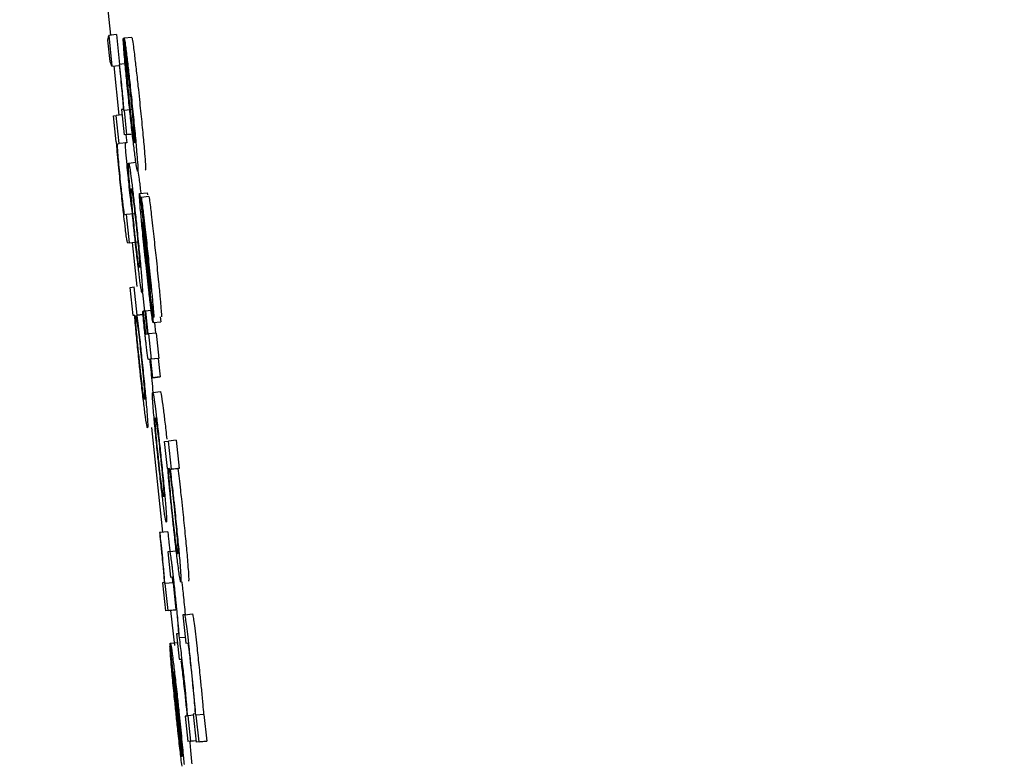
# Model space of a CAD drawing. Header units: inches. Extents: x 170 to 312, y 215 to 248.
# Tile 71 of 256: x 185.5895 to 185.6145, y 223.9407 to 223.9595. Entities that reach past the tile are written whole.
import ezdxf

# ---------------------------------------------------------------- set-up
doc = ezdxf.new("R2010")
doc.units = ezdxf.units.IN
doc.header["$LTSCALE"] = 0.25
doc.header["$MEASUREMENT"] = 0
doc.layers.add('ANNOTATIONS', color=1, linetype='Continuous')
doc.layers.add('MOTOR LH', color=7, linetype='Continuous')
doc.styles.add('ARIAL', font='arial.ttf', dxfattribs={"height": 0.09375})
doc.dimstyles.new('STANDARD$0', dxfattribs={"dimtxt": 0.09375, "dimasz": 0.09375, "dimexe": 0.03125, "dimexo": 0.046875, "dimgap": 0.09, "dimtad": 0, "dimtih": 1, "dimtoh": 1, "dimdec": 4, "dimzin": 0, "dimdsep": 46, "dimtxsty": 'ARIAL', "dimcen": 0.09, "dimadec": 0, "dimazin": 0, "dimtfac": 1, "dimtdec": 4, "dimtofl": 0, "dimtmove": 0, "dimatfit": 1, "dimfxl": 1, "dimtolj": 1, "dimtzin": 0, "dimarcsym": 0})

# ---------------------------------------------------------------- blocks, each defined once
blk = doc.blocks.new('*D90')
at = {"layer": 'ANNOTATIONS', "color": 0, "lineweight": -2, "transparency": 16777216}
for p, q in [((185.289705, 224.436735), (187.135668, 224.436735)), ((187.104418, 224.342985), (187.104418, 222.643354)), ((187.104418, 220.508863), (187.104418, 222.208494)), ((186.373893, 220.415113), (187.135668, 220.415113))]:
    blk.add_line(p, q, dxfattribs=at)
at = {"layer": 'ANNOTATIONS', "color": 0, "transparency": 16777216}
for points in [[(187.088793, 224.342985), (187.120043, 224.342985), (187.104418, 224.436735)], [(187.088793, 220.508863), (187.120043, 220.508863), (187.104418, 220.415113)]]:
    blk.add_solid(points, dxfattribs=at)
at = {"layer": 'defpoints', "color": 0, "transparency": 16777216}
for p in [(185.24283, 224.436735), (186.327018, 220.415113), (187.104418, 220.415113)]:
    blk.add_point(p, dxfattribs=at)
at = {"layer": 'ANNOTATIONS', "color": 0, "transparency": 16777216, "insert": (187.104418, 222.425924), "char_height": 0.09375, "attachment_point": 5, "style": 'ARIAL'}
blk.add_mtext('\\A1;OPENING\\PHEIGHT', dxfattribs=at)
blk = doc.blocks.new('*D91')
at = {"layer": 'ANNOTATIONS', "color": 0, "lineweight": -2, "transparency": 16777216}
for p, q in [((185.289705, 225.272719), (187.790657, 225.272719)), ((187.759407, 225.178969), (187.759407, 223.061346)), ((187.759407, 220.508863), (187.759407, 222.626486)), ((187.294237, 220.415113), (187.790657, 220.415113))]:
    blk.add_line(p, q, dxfattribs=at)
at = {"layer": 'ANNOTATIONS', "color": 0, "transparency": 16777216}
for points in [[(187.743782, 225.178969), (187.775032, 225.178969), (187.759407, 225.272719)], [(187.743782, 220.508863), (187.775032, 220.508863), (187.759407, 220.415113)]]:
    blk.add_solid(points, dxfattribs=at)
at = {"layer": 'defpoints', "color": 0, "transparency": 16777216}
for p in [(185.24283, 225.272719), (187.247362, 220.415113), (187.759407, 220.415113)]:
    blk.add_point(p, dxfattribs=at)
at = {"layer": 'ANNOTATIONS', "color": 0, "transparency": 16777216, "insert": (187.759407, 222.843916), "char_height": 0.09375, "attachment_point": 5, "style": 'ARIAL'}
blk.add_mtext('\\A1;TOTAL\\PHEIGHT', dxfattribs=at)

msp = doc.modelspace()

# ---------------------------------------------------------------- linework, layer by layer
at = {"layer": 'MOTOR LH'}
for p, q in [((185.591438, 223.962429), (185.591788, 223.959085)), ((185.591722, 223.958957), (185.591744, 223.95908)), ((185.591778, 223.958417), (185.591722, 223.958957)), ((185.59194, 223.959101), (185.591744, 223.95908)), ((185.591744, 223.95908), (185.591826, 223.958303)), ((185.59194, 223.959101), (185.592019, 223.958347)), ((185.592134, 223.959009), (185.592113, 223.959007)), ((185.592113, 223.959007), (185.592188, 223.958292)), ((185.59233, 223.95903), (185.592134, 223.959009)), ((185.592209, 223.958295), (185.592134, 223.959009)), ((185.591826, 223.958303), (185.591778, 223.958417)), ((185.591826, 223.958303), (185.59201, 223.958322)), ((185.591869, 223.958307), (185.592, 223.95706)), ((185.59202, 223.958347), (185.592007, 223.958345)), ((185.592202, 223.958366), (185.59202, 223.958347)), ((185.591861, 223.957043), (185.591931, 223.957052)), ((185.59193, 223.956381), (185.591861, 223.957043)), ((185.592082, 223.957068), (185.591931, 223.957052)), ((185.592006, 223.956338), (185.591931, 223.957052)), ((185.592105, 223.957203), (185.592068, 223.957199)), ((185.592068, 223.957199), (185.592136, 223.956556)), ((185.592141, 223.957181), (185.59213, 223.957179)), ((185.592337, 223.957202), (185.592141, 223.957181)), ((185.592206, 223.956565), (185.592141, 223.957181)), ((185.592331, 223.956576), (185.592136, 223.956556)), ((185.592206, 223.956565), (185.592136, 223.956556)), ((185.592181, 223.95656), (185.592202, 223.956359)), ((185.592206, 223.956565), (185.592402, 223.956585)), ((185.591941, 223.956383), (185.59193, 223.956381)), ((185.59197, 223.956333), (185.592006, 223.956338)), ((185.592202, 223.956359), (185.592006, 223.956338)), ((185.592202, 223.956359), (185.592166, 223.956354)), ((185.592247, 223.955844), (185.592443, 223.955864)), ((185.592486, 223.955641), (185.592515, 223.955432)), ((185.592523, 223.955069), (185.592719, 223.95509)), ((185.592563, 223.954972), (185.592565, 223.954972)), ((185.592638, 223.954257), (185.592563, 223.954972)), ((185.592761, 223.954993), (185.592565, 223.954972)), ((185.592196, 223.954537), (185.592151, 223.954531)), ((185.592392, 223.954557), (185.592196, 223.954537)), ((185.592271, 223.953822), (185.592196, 223.954537)), ((185.592271, 223.953822), (185.592225, 223.953816)), ((185.592271, 223.953822), (185.592467, 223.953843)), ((185.592338, 223.953828), (185.592455, 223.952709)), ((185.592755, 223.952968), (185.59267, 223.953745)), ((185.592675, 223.953821), (185.592733, 223.953293)), ((185.592291, 223.95269), (185.592389, 223.952702)), ((185.592366, 223.951975), (185.592291, 223.95269)), ((185.592464, 223.951988), (185.592389, 223.952702)), ((185.592602, 223.952552), (185.592651, 223.952086)), ((185.592794, 223.952512), (185.592869, 223.951798)), ((185.592807, 223.952654), (185.59281, 223.952639)), ((185.592402, 223.95198), (185.592366, 223.951975)), ((185.592455, 223.951986), (185.592613, 223.952003)), ((185.592455, 223.951986), (185.592464, 223.951988)), ((185.592613, 223.952003), (185.592464, 223.951988)), ((185.592605, 223.952081), (185.592616, 223.952083)), ((185.592666, 223.952088), (185.592616, 223.952083)), ((185.592666, 223.952089), (185.592677, 223.95209)), ((185.592727, 223.95151), (185.592666, 223.952089)), ((185.592872, 223.952111), (185.592677, 223.95209)), ((185.592677, 223.95209), (185.592738, 223.951511)), ((185.592869, 223.951798), (185.593065, 223.951818)), ((185.592905, 223.951802), (185.592933, 223.951532)), ((185.593052, 223.951942), (185.593065, 223.951818)), ((185.592684, 223.951504), (185.592727, 223.95151)), ((185.592738, 223.951511), (185.592755, 223.951513)), ((185.592951, 223.951533), (185.592755, 223.951513)), ((185.592755, 223.951513), (185.592823, 223.95087)), ((185.592951, 223.951533), (185.593019, 223.95089)), ((185.592794, 223.950867), (185.592753, 223.950861)), ((185.592753, 223.950861), (185.592753, 223.950861)), ((185.592844, 223.950397), (185.592794, 223.950867)), ((185.593001, 223.950888), (185.592805, 223.950867)), ((185.592823, 223.95087), (185.592805, 223.950867)), ((185.592805, 223.950867), (185.592855, 223.950399)), ((185.593019, 223.95089), (185.592823, 223.95087)), ((185.593019, 223.95089), (185.593001, 223.950888)), ((185.593001, 223.950888), (185.59305, 223.950419)), ((185.593039, 223.950418), (185.592844, 223.950397)), ((185.592855, 223.950399), (185.592844, 223.950397)), ((185.592855, 223.950399), (185.59305, 223.950419)), ((185.59305, 223.950419), (185.593039, 223.950418)), ((185.592859, 223.950026), (185.593054, 223.950047)), ((185.592829, 223.949139), (185.593108, 223.946479)), ((185.593163, 223.948781), (185.59326, 223.948793)), ((185.593235, 223.9481), (185.593163, 223.948781)), ((185.593455, 223.948814), (185.59326, 223.948793)), ((185.593335, 223.948079), (185.59326, 223.948793)), ((185.593455, 223.948814), (185.59353, 223.948099)), ((185.593243, 223.948101), (185.593235, 223.9481)), ((185.593302, 223.948075), (185.593498, 223.948095)), ((185.593302, 223.948075), (185.593335, 223.948079)), ((185.59353, 223.948099), (185.593335, 223.948079)), ((185.59353, 223.948099), (185.593498, 223.948095)), ((185.593045, 223.946473), (185.593032, 223.946471)), ((185.593241, 223.946493), (185.593045, 223.946473)), ((185.593269, 223.946229), (185.593292, 223.946004)), ((185.593299, 223.945992), (185.593247, 223.945986)), ((185.593247, 223.945986), (185.593315, 223.945343)), ((185.593299, 223.945992), (185.593495, 223.946013)), ((185.593315, 223.945343), (185.593361, 223.945349)), ((185.593144, 223.945203), (185.593106, 223.945198)), ((185.593106, 223.945198), (185.593182, 223.944484)), ((185.59318, 223.945177), (185.593169, 223.945176)), ((185.593376, 223.945198), (185.59318, 223.945177)), ((185.593252, 223.944493), (185.59318, 223.945177)), ((185.593376, 223.945198), (185.593448, 223.944513)), ((185.593377, 223.944504), (185.593182, 223.944484)), ((185.593252, 223.944493), (185.593182, 223.944484)), ((185.593252, 223.944493), (185.593448, 223.944513)), ((185.593315, 223.944498), (185.593409, 223.943605)), ((185.593448, 223.944513), (185.593377, 223.944504)), ((185.593673, 223.944388), (185.593626, 223.944382)), ((185.593626, 223.944382), (185.593701, 223.943668)), ((185.593673, 223.944388), (185.593868, 223.944409)), ((185.593506, 223.943904), (185.593467, 223.943899)), ((185.593467, 223.943899), (185.593534, 223.943256)), ((185.593686, 223.943812), (185.59354, 223.943797)), ((185.593306, 223.943594), (185.593298, 223.943593)), ((185.593298, 223.943593), (185.593373, 223.942879)), ((185.593602, 223.940781), (185.593301, 223.943647)), ((185.593307, 223.943662), (185.59349, 223.943682)), ((185.593701, 223.943668), (185.593746, 223.943673)), ((185.593534, 223.943256), (185.593583, 223.943262)), ((185.593381, 223.94288), (185.593373, 223.942879)), ((185.59361, 223.940813), (185.593385, 223.942949)), ((185.593726, 223.941817), (185.593686, 223.941812)), ((185.593686, 223.941812), (185.593754, 223.941169)), ((185.593757, 223.941822), (185.593748, 223.94182)), ((185.593893, 223.941836), (185.593757, 223.941822)), ((185.593824, 223.941178), (185.593757, 223.941822)), ((185.593934, 223.941872), (185.59389, 223.941866)), ((185.59389, 223.941866), (185.593965, 223.941152)), ((185.593965, 223.941838), (185.593956, 223.941837)), ((185.59416, 223.941859), (185.593965, 223.941838)), ((185.594036, 223.941161), (185.593965, 223.941838)), ((185.59416, 223.941859), (185.594231, 223.941182)), ((185.59395, 223.94119), (185.593754, 223.941169)), ((185.593824, 223.941178), (185.593754, 223.941169)), ((185.593824, 223.941178), (185.593961, 223.941193)), ((185.593961, 223.941191), (185.59395, 223.94119)), ((185.594161, 223.941173), (185.593965, 223.941152)), ((185.594036, 223.941161), (185.593965, 223.941152)), ((185.594036, 223.941161), (185.594231, 223.941182)), ((185.594231, 223.941182), (185.594161, 223.941173))]:
    msp.add_line(p, q, dxfattribs=at)
for points, knots in [([(185.592149, 223.958472), (185.592142, 223.958558), (185.592123, 223.958779), (185.592113, 223.958939), (185.592113, 223.958989), (185.592113, 223.959007)], [0, 0, 0, 0, 0.297508, 0.760144, 1, 1, 1, 1]), ([(185.592134, 223.959009), (185.592137, 223.959001), (185.592145, 223.95898), (185.592167, 223.958826), (185.59219, 223.95865), (185.592198, 223.958583)], [0, 0, 0, 0, 0.310526, 0.73693, 1, 1, 1, 1]), ([(185.59233, 223.95903), (185.592333, 223.959021), (185.59234, 223.959001), (185.592363, 223.958847), (185.592385, 223.958671), (185.592394, 223.958603)], [0, 0, 0, 0, 0.310514, 0.736903, 1, 1, 1, 1]), ([(185.592258, 223.95737), (185.592238, 223.957564), (185.5922, 223.957922), (185.592166, 223.958284), (185.592152, 223.958439), (185.592149, 223.958472)], [0, 0, 0, 0, 0.484499, 0.889986, 1, 1, 1, 1]), ([(185.592198, 223.958583), (185.592212, 223.958464), (185.592241, 223.958228), (185.592286, 223.957813), (185.592315, 223.957548), (185.592326, 223.957435)], [0, 0, 0, 0, 0.3657506, 0.7303022, 1, 1, 1, 1]), ([(185.592394, 223.958603), (185.592408, 223.958485), (185.592436, 223.958249), (185.592482, 223.957834), (185.59251, 223.957568), (185.592522, 223.957455)], [0, 0, 0, 0, 0.365742, 0.730297, 1, 1, 1, 1]), ([(185.592007, 223.958345), (185.59201, 223.958322), (185.592015, 223.958277), (185.592022, 223.958203), (185.592028, 223.958152), (185.592031, 223.958124)], [0, 0, 0, 0, 0.310421, 0.620428, 1, 1, 1, 1]), ([(185.592046, 223.958109), (185.592043, 223.958136), (185.592037, 223.95819), (185.592029, 223.958269), (185.592023, 223.958321), (185.59202, 223.958347)], [0, 0, 0, 0, 0.336831, 0.668929, 1, 1, 1, 1]), ([(185.592188, 223.958292), (185.59219, 223.958252), (185.592194, 223.958178), (185.592204, 223.95804), (185.592213, 223.957938), (185.592215, 223.957918)], [0, 0, 0, 0, 0.485668, 0.899273, 1, 1, 1, 1]), ([(185.592257, 223.95796), (185.592252, 223.958004), (185.592236, 223.958134), (185.592221, 223.958228), (185.592213, 223.958276), (185.592209, 223.958295)], [0, 0, 0, 0, 0.239502, 0.701395, 1, 1, 1, 1]), ([(185.592031, 223.958124), (185.592042, 223.958021), (185.592063, 223.957813), (185.592088, 223.957547), (185.592098, 223.957432), (185.592102, 223.957379)], [0, 0, 0, 0, 0.349914, 0.703099, 1, 1, 1, 1]), ([(185.59213, 223.957179), (185.592121, 223.957302), (185.592108, 223.95747), (185.592075, 223.957831), (185.592056, 223.958015), (185.592046, 223.958109)], [0, 0, 0, 0, 0.564918, 0.7763, 1, 1, 1, 1]), ([(185.592319, 223.957396), (185.592306, 223.957527), (185.592284, 223.957731), (185.592264, 223.957899), (185.592257, 223.95796)], [0, 0, 0, 0, 0.637389, 1, 1, 1, 1]), ([(185.592215, 223.957918), (185.592222, 223.957844), (185.592235, 223.957696), (185.592257, 223.957487), (185.592269, 223.957371), (185.592271, 223.957345)], [0, 0, 0, 0, 0.437269, 0.874328, 1, 1, 1, 1]), ([(185.592102, 223.957379), (185.592105, 223.95734), (185.592113, 223.957211), (185.592109, 223.957207), (185.592105, 223.957203)], [0, 0, 0, 0, 0.302244, 1, 1, 1, 1]), ([(185.592402, 223.956094), (185.592387, 223.956211), (185.592359, 223.956445), (185.592307, 223.956907), (185.592274, 223.957221), (185.592258, 223.95737)], [0, 0, 0, 0, 0.34477, 0.69002, 1, 1, 1, 1]), ([(185.592271, 223.957345), (185.592283, 223.95724), (185.592303, 223.957046), (185.592332, 223.956794), (185.592348, 223.956666), (185.592355, 223.956611), (185.592356, 223.956605)], [0, 0, 0, 0, 0.358036, 0.66096, 0.96346, 1, 1, 1, 1]), ([(185.592392, 223.956629), (185.592387, 223.956695), (185.592377, 223.956816), (185.592352, 223.957077), (185.592332, 223.957275), (185.592321, 223.957381), (185.592319, 223.957396)], [0, 0, 0, 0, 0.353559, 0.652351, 0.950402, 1, 1, 1, 1]), ([(185.592326, 223.957435), (185.592346, 223.957242), (185.592387, 223.956854), (185.592429, 223.956408), (185.592446, 223.956207), (185.592452, 223.956135)], [0, 0, 0, 0, 0.390143, 0.783014, 1, 1, 1, 1]), ([(185.592522, 223.957455), (185.592542, 223.957262), (185.592582, 223.956875), (185.592625, 223.956429), (185.592642, 223.956227), (185.592648, 223.956155)], [0, 0, 0, 0, 0.390445, 0.783018, 1, 1, 1, 1]), ([(185.592356, 223.956605), (185.592368, 223.956521), (185.59239, 223.956366), (185.592398, 223.956358), (185.592401, 223.956354)], [0, 0, 0, 0, 0.540623, 1, 1, 1, 1]), ([(185.592401, 223.956354), (185.592403, 223.95636), (185.592407, 223.956371), (185.592405, 223.956456), (185.592397, 223.956571), (185.592392, 223.956629)], [0, 0, 0, 0, 0.379918, 0.683895, 1, 1, 1, 1]), ([(185.592059, 223.955138), (185.592039, 223.955336), (185.592004, 223.955669), (185.591966, 223.956074), (185.591949, 223.956276), (185.591943, 223.956361), (185.591941, 223.956383)], [0, 0, 0, 0, 0.385994, 0.648521, 0.910576, 1, 1, 1, 1]), ([(185.591965, 223.956287), (185.591965, 223.956302), (185.591965, 223.956332), (185.591969, 223.956333), (185.59197, 223.956333)], [0, 0, 0, 0, 0.4968929, 1, 1, 1, 1]), ([(185.591977, 223.9561), (185.591974, 223.956137), (185.591967, 223.956223), (185.591966, 223.956264), (185.591965, 223.956287)], [0, 0, 0, 0, 0.438281, 1, 1, 1, 1]), ([(185.592166, 223.956354), (185.592164, 223.956353), (185.592161, 223.956352), (185.592161, 223.956323), (185.59216, 223.956308)], [0, 0, 0, 0, 0.4981863, 1, 1, 1, 1]), ([(185.59216, 223.956308), (185.592161, 223.956291), (185.592162, 223.956252), (185.592169, 223.956168), (185.592173, 223.956121)], [0, 0, 0, 0, 0.438183, 1, 1, 1, 1]), ([(185.592054, 223.955288), (185.592043, 223.955393), (185.592022, 223.955604), (185.591994, 223.955892), (185.591983, 223.95603), (185.591977, 223.9561)], [0, 0, 0, 0, 0.326992, 0.655426, 1, 1, 1, 1]), ([(185.592173, 223.956121), (185.592181, 223.956022), (185.592195, 223.955857), (185.592225, 223.95555), (185.592243, 223.955379), (185.59225, 223.955309)], [0, 0, 0, 0, 0.464953, 0.780929, 1, 1, 1, 1]), ([(185.592476, 223.95564), (185.59247, 223.955653), (185.592457, 223.955677), (185.592419, 223.955966), (185.592402, 223.956094)], [0, 0, 0, 0, 0.5544819, 1, 1, 1, 1]), ([(185.592452, 223.956135), (185.59246, 223.956037), (185.59248, 223.95579), (185.592484, 223.955658), (185.592478, 223.955644), (185.592476, 223.95564)], [0, 0, 0, 0, 0.305745, 0.77065, 1, 1, 1, 1]), ([(185.592648, 223.956155), (185.592656, 223.956058), (185.592676, 223.955811), (185.59268, 223.955678), (185.592674, 223.955665), (185.592672, 223.95566)], [0, 0, 0, 0, 0.305743, 0.770695, 1, 1, 1, 1]), ([(185.592267, 223.955385), (185.592261, 223.955467), (185.592243, 223.955692), (185.592239, 223.955824), (185.592245, 223.955838), (185.592247, 223.955844)], [0, 0, 0, 0, 0.2641698, 0.7266877, 1, 1, 1, 1]), ([(185.592247, 223.955844), (185.592254, 223.955831), (185.592266, 223.955807), (185.592303, 223.955531), (185.592319, 223.955412)], [0, 0, 0, 0, 0.5647654, 1, 1, 1, 1]), ([(185.592117, 223.954723), (185.592111, 223.954776), (185.592098, 223.954882), (185.592076, 223.955084), (185.592061, 223.95522), (185.592054, 223.955288)], [0, 0, 0, 0, 0.336164, 0.670864, 1, 1, 1, 1]), ([(185.59225, 223.955309), (185.59226, 223.955211), (185.592278, 223.955043), (185.5923, 223.95485), (185.59231, 223.954771), (185.592313, 223.954744)], [0, 0, 0, 0, 0.473705, 0.815035, 1, 1, 1, 1]), ([(185.592382, 223.954194), (185.592364, 223.954366), (185.592329, 223.954709), (185.592289, 223.955122), (185.592273, 223.95531), (185.592267, 223.955385)], [0, 0, 0, 0, 0.374491, 0.751013, 1, 1, 1, 1]), ([(185.592319, 223.955412), (185.592333, 223.955305), (185.592359, 223.955092), (185.592409, 223.954654), (185.592441, 223.95435), (185.592457, 223.954204)], [0, 0, 0, 0, 0.341502, 0.684239, 1, 1, 1, 1]), ([(185.592515, 223.955432), (185.592528, 223.955333), (185.592541, 223.95523), (185.592558, 223.955079), (185.592559, 223.955073)], [0, 0, 0, 0, 0.958345, 1, 1, 1, 1]), ([(185.592167, 223.954167), (185.592155, 223.954273), (185.59213, 223.954484), (185.592091, 223.954834), (185.592068, 223.955052), (185.592059, 223.955138)], [0, 0, 0, 0, 0.378553, 0.75558, 1, 1, 1, 1]), ([(185.592324, 223.954916), (185.592319, 223.954984), (185.592305, 223.955169), (185.59231, 223.955197), (185.592314, 223.9552), (185.592315, 223.955201)], [0, 0, 0, 0, 0.333495, 0.921963, 1, 1, 1, 1]), ([(185.592315, 223.955201), (185.592318, 223.955195), (185.592325, 223.955183), (185.592343, 223.955074), (185.592359, 223.954954), (185.592362, 223.954938)], [0, 0, 0, 0, 0.408967, 0.922235, 1, 1, 1, 1]), ([(185.592552, 223.954635), (185.592543, 223.954736), (185.592526, 223.954939), (185.592519, 223.955057), (185.592522, 223.955066), (185.592523, 223.955069)], [0, 0, 0, 0, 0.407175, 0.816653, 1, 1, 1, 1]), ([(185.592523, 223.955069), (185.592524, 223.955067), (185.592527, 223.955063), (185.592532, 223.955034), (185.592535, 223.955017)], [0, 0, 0, 0, 0.43626, 1, 1, 1, 1]), ([(185.592535, 223.955017), (185.592541, 223.954977), (185.592552, 223.954907), (185.592571, 223.954748), (185.592579, 223.954679)], [0, 0, 0, 0, 0.5661576, 1, 1, 1, 1]), ([(185.592565, 223.954972), (185.592569, 223.954955), (185.592577, 223.954922), (185.5926, 223.954743), (185.592619, 223.95459), (185.592626, 223.954527)], [0, 0, 0, 0, 0.3681122, 0.7371114, 1, 1, 1, 1]), ([(185.592719, 223.95509), (185.59272, 223.955088), (185.592722, 223.955084), (185.592728, 223.955055), (185.592731, 223.955038)], [0, 0, 0, 0, 0.436258, 1, 1, 1, 1]), ([(185.592761, 223.954993), (185.592765, 223.954976), (185.592773, 223.954941), (185.592796, 223.954764), (185.592815, 223.954611), (185.592822, 223.954547)], [0, 0, 0, 0, 0.368277, 0.737076, 1, 1, 1, 1]), ([(185.592151, 223.954531), (185.592147, 223.954536), (185.592142, 223.954544), (185.592128, 223.95464), (185.59212, 223.954704), (185.592117, 223.954723)], [0, 0, 0, 0, 0.61149, 0.887101, 1, 1, 1, 1]), ([(185.592393, 223.954195), (185.592383, 223.954294), (185.592362, 223.95449), (185.592338, 223.954743), (185.592328, 223.954861), (185.592324, 223.954916)], [0, 0, 0, 0, 0.348314, 0.697698, 1, 1, 1, 1]), ([(185.592362, 223.954938), (185.592369, 223.954876), (185.592385, 223.954752), (185.592416, 223.954483), (185.592436, 223.954292), (185.592446, 223.954199)], [0, 0, 0, 0, 0.339056, 0.680161, 1, 1, 1, 1]), ([(185.592671, 223.953439), (185.592649, 223.953655), (185.592609, 223.954031), (185.59257, 223.954432), (185.592556, 223.954595), (185.592552, 223.954635)], [0, 0, 0, 0, 0.504625, 0.879666, 1, 1, 1, 1]), ([(185.592579, 223.954679), (185.592589, 223.95459), (185.59262, 223.95432), (185.592653, 223.954021), (185.592675, 223.953821)], [0, 0, 0, 0, 0.329992, 1, 1, 1, 1]), ([(185.592626, 223.954527), (185.592638, 223.954429), (185.592668, 223.954172), (185.592711, 223.953779), (185.59274, 223.953505), (185.592749, 223.953419)], [0, 0, 0, 0, 0.296681, 0.781278, 1, 1, 1, 1]), ([(185.592822, 223.954547), (185.592834, 223.95445), (185.592864, 223.954193), (185.592906, 223.953799), (185.592935, 223.953525), (185.592945, 223.95344)], [0, 0, 0, 0, 0.296681, 0.781668, 1, 1, 1, 1]), ([(185.592597, 223.954354), (185.592596, 223.954349), (185.592595, 223.954339), (185.592602, 223.954251), (185.592609, 223.954164), (185.592613, 223.954122)], [0, 0, 0, 0, 0.339255, 0.679474, 1, 1, 1, 1]), ([(185.592603, 223.954324), (185.592602, 223.954328), (185.5926, 223.954338), (185.592598, 223.954351), (185.592597, 223.954353), (185.592597, 223.954354)], [0, 0, 0, 0, 0.307012, 0.614251, 1, 1, 1, 1]), ([(185.592621, 223.954186), (185.592619, 223.954202), (185.592613, 223.954247), (185.592607, 223.954292), (185.592604, 223.954314), (185.592603, 223.954324)], [0, 0, 0, 0, 0.244782, 0.674056, 1, 1, 1, 1]), ([(185.592662, 223.954098), (185.592659, 223.954124), (185.592651, 223.954184), (185.592644, 223.954228), (185.59264, 223.954248), (185.592638, 223.954257)], [0, 0, 0, 0, 0.280076, 0.635764, 1, 1, 1, 1]), ([(185.592225, 223.953816), (185.592221, 223.953824), (185.592214, 223.953837), (185.592193, 223.953964), (185.592175, 223.954107), (185.592167, 223.954167)], [0, 0, 0, 0, 0.470137, 0.777261, 1, 1, 1, 1]), ([(185.592518, 223.953002), (185.592503, 223.953118), (185.592474, 223.953348), (185.592425, 223.953787), (185.592395, 223.954075), (185.592382, 223.954194)], [0, 0, 0, 0, 0.368024, 0.738039, 1, 1, 1, 1]), ([(185.592476, 223.953472), (185.592467, 223.953543), (185.592449, 223.953686), (185.592418, 223.953956), (185.5924, 223.95413), (185.592393, 223.954195)], [0, 0, 0, 0, 0.3817677, 0.7670455, 1, 1, 1, 1]), ([(185.592446, 223.954199), (185.59246, 223.954067), (185.592483, 223.953846), (185.592508, 223.95358), (185.592524, 223.953378), (185.592533, 223.953218), (185.592528, 223.953204), (185.592525, 223.953194)], [0, 0, 0, 0, 0.191753, 0.321588, 0.451256, 0.660124, 1, 1, 1, 1]), ([(185.592457, 223.954204), (185.592475, 223.954022), (185.592513, 223.953658), (185.592552, 223.953244), (185.592568, 223.953061), (185.592573, 223.952999)], [0, 0, 0, 0, 0.395802, 0.794661, 1, 1, 1, 1]), ([(185.592613, 223.954122), (185.592622, 223.954031), (185.592641, 223.953831), (185.592665, 223.953602), (185.592678, 223.953478)], [0, 0, 0, 0, 0.455666, 1, 1, 1, 1]), ([(185.59267, 223.953745), (185.592662, 223.953821), (185.592645, 223.953974), (185.592629, 223.954115), (185.592621, 223.954186)], [0, 0, 0, 0, 0.495744, 1, 1, 1, 1]), ([(185.592697, 223.953794), (185.592688, 223.953876), (185.592676, 223.953988), (185.592665, 223.954075), (185.592662, 223.954098)], [0, 0, 0, 0, 0.734248, 1, 1, 1, 1]), ([(185.592741, 223.953392), (185.592733, 223.953459), (185.592719, 223.953596), (185.592705, 223.953727), (185.592697, 223.953794)], [0, 0, 0, 0, 0.493961, 1, 1, 1, 1]), ([(185.592525, 223.953194), (185.592522, 223.953199), (185.592515, 223.953209), (185.592497, 223.953311), (185.592479, 223.95345), (185.592476, 223.953472)], [0, 0, 0, 0, 0.3749705, 0.897199, 1, 1, 1, 1]), ([(185.592678, 223.953478), (185.592688, 223.953388), (185.59271, 223.953177), (185.592736, 223.952943), (185.59275, 223.952822), (185.592752, 223.952801)], [0, 0, 0, 0, 0.384973, 0.891116, 1, 1, 1, 1]), ([(185.592806, 223.952219), (185.592791, 223.952347), (185.592755, 223.952657), (185.592707, 223.9531), (185.592677, 223.953378), (185.592671, 223.953439)], [0, 0, 0, 0, 0.355758, 0.858091, 1, 1, 1, 1]), ([(185.592733, 223.953293), (185.592743, 223.953201), (185.592761, 223.953035), (185.592782, 223.952848), (185.592791, 223.952769), (185.592793, 223.952752)], [0, 0, 0, 0, 0.49354, 0.893937, 1, 1, 1, 1]), ([(185.592795, 223.952844), (185.592788, 223.952922), (185.592772, 223.953091), (185.592752, 223.953286), (185.592741, 223.953392)], [0, 0, 0, 0, 0.458387, 1, 1, 1, 1]), ([(185.592749, 223.953419), (185.59277, 223.95321), (185.592808, 223.952848), (185.592843, 223.952487), (185.592856, 223.952346), (185.592858, 223.952324)], [0, 0, 0, 0, 0.534805, 0.926516, 1, 1, 1, 1]), ([(185.592945, 223.95344), (185.592966, 223.953231), (185.593004, 223.952869), (185.593039, 223.952508), (185.593052, 223.952367), (185.593054, 223.952344)], [0, 0, 0, 0, 0.534799, 0.926501, 1, 1, 1, 1]), ([(185.592593, 223.952551), (185.592589, 223.952558), (185.592579, 223.952574), (185.592552, 223.952734), (185.592524, 223.952952), (185.592518, 223.953002)], [0, 0, 0, 0, 0.332309, 0.844563, 1, 1, 1, 1]), ([(185.592573, 223.952999), (185.59258, 223.952917), (185.592597, 223.952698), (185.592601, 223.95257), (185.592595, 223.952556), (185.592593, 223.952551)], [0, 0, 0, 0, 0.271126, 0.727307, 1, 1, 1, 1]), ([(185.59283, 223.952301), (185.59282, 223.952388), (185.592796, 223.952598), (185.59277, 223.952831), (185.592755, 223.952968)], [0, 0, 0, 0, 0.4121942, 1, 1, 1, 1]), ([(185.592752, 223.952801), (185.592759, 223.95275), (185.592773, 223.952634), (185.592786, 223.952546), (185.592791, 223.952523), (185.592794, 223.952512)], [0, 0, 0, 0, 0.29389, 0.667532, 1, 1, 1, 1]), ([(185.592793, 223.952752), (185.592795, 223.952741), (185.592798, 223.952714), (185.592803, 223.952679), (185.592805, 223.952664), (185.592807, 223.952654)], [0, 0, 0, 0, 0.237072, 0.531249, 1, 1, 1, 1]), ([(185.59281, 223.952639), (185.592811, 223.952644), (185.592812, 223.952652), (185.592806, 223.952729), (185.592799, 223.952806), (185.592795, 223.952844)], [0, 0, 0, 0, 0.3318124, 0.6647168, 1, 1, 1, 1]), ([(185.592869, 223.951798), (185.592864, 223.951812), (185.592855, 223.951836), (185.592828, 223.952034), (185.592811, 223.952175), (185.592806, 223.952219)], [0, 0, 0, 0, 0.49936, 0.840955, 1, 1, 1, 1]), ([(185.592872, 223.951978), (185.592867, 223.952015), (185.592856, 223.952084), (185.592838, 223.952232), (185.59283, 223.952301)], [0, 0, 0, 0, 0.5314093, 1, 1, 1, 1]), ([(185.592858, 223.952324), (185.592866, 223.952236), (185.592881, 223.952061), (185.592888, 223.95194), (185.592885, 223.951929), (185.592884, 223.951924)], [0, 0, 0, 0, 0.369237, 0.739818, 1, 1, 1, 1]), ([(185.593054, 223.952344), (185.593061, 223.952257), (185.593077, 223.952081), (185.593084, 223.951961), (185.593081, 223.95195), (185.59308, 223.951945)], [0, 0, 0, 0, 0.369468, 0.739826, 1, 1, 1, 1]), ([(185.592514, 223.950814), (185.592497, 223.950976), (185.592463, 223.951303), (185.592424, 223.951711), (185.592409, 223.951898), (185.592402, 223.95198)], [0, 0, 0, 0, 0.358681, 0.71911, 1, 1, 1, 1]), ([(185.592439, 223.951694), (185.592434, 223.951777), (185.59242, 223.95196), (185.592426, 223.951973), (185.592429, 223.951979)], [0, 0, 0, 0, 0.456485, 1, 1, 1, 1]), ([(185.592429, 223.951979), (185.592433, 223.951974), (185.59244, 223.951963), (185.592457, 223.951859), (185.592473, 223.951738), (185.592476, 223.95172)], [0, 0, 0, 0, 0.407544, 0.912613, 1, 1, 1, 1]), ([(185.592455, 223.951986), (185.592461, 223.951945), (185.592476, 223.951837), (185.592496, 223.951661), (185.592509, 223.951552)], [0, 0, 0, 0, 0.385381, 1, 1, 1, 1]), ([(185.592653, 223.951616), (185.592645, 223.951693), (185.592629, 223.951849), (185.592613, 223.952004), (185.592605, 223.952081)], [0, 0, 0, 0, 0.4990894, 1, 1, 1, 1]), ([(185.592616, 223.952083), (185.592618, 223.952056), (185.592624, 223.952004), (185.592632, 223.951924), (185.592637, 223.951871), (185.59264, 223.951845)], [0, 0, 0, 0, 0.338167, 0.66765, 1, 1, 1, 1]), ([(185.592884, 223.951924), (185.592883, 223.951926), (185.59288, 223.95193), (185.592875, 223.951962), (185.592872, 223.951978)], [0, 0, 0, 0, 0.494249, 1, 1, 1, 1]), ([(185.592476, 223.95172), (185.592485, 223.95165), (185.592503, 223.951508), (185.592536, 223.951219), (185.592557, 223.951021), (185.592566, 223.950933)], [0, 0, 0, 0, 0.356874, 0.715936, 1, 1, 1, 1]), ([(185.59264, 223.951845), (185.592643, 223.951816), (185.592651, 223.951746), (185.592661, 223.951654), (185.592667, 223.951606), (185.592669, 223.951589)], [0, 0, 0, 0, 0.314277, 0.762623, 1, 1, 1, 1]), ([(185.592517, 223.950893), (185.592504, 223.95101), (185.592482, 223.951226), (185.592455, 223.951509), (185.592445, 223.951633), (185.592439, 223.951694)], [0, 0, 0, 0, 0.376423, 0.692686, 1, 1, 1, 1]), ([(185.592509, 223.951552), (185.592518, 223.951469), (185.592543, 223.951251), (185.592569, 223.951007), (185.592585, 223.950857)], [0, 0, 0, 0, 0.3822361, 1, 1, 1, 1]), ([(185.592695, 223.951227), (185.592692, 223.951262), (185.592684, 223.951332), (185.592669, 223.951462), (185.592659, 223.951558), (185.592653, 223.951616)], [0, 0, 0, 0, 0.282835, 0.566025, 1, 1, 1, 1]), ([(185.592669, 223.951589), (185.592671, 223.951573), (185.592677, 223.951525), (185.592681, 223.951508), (185.592683, 223.951505), (185.592684, 223.951504)], [0, 0, 0, 0, 0.21754, 0.649518, 1, 1, 1, 1]), ([(185.592729, 223.950956), (185.592724, 223.950992), (185.592715, 223.951058), (185.592702, 223.951173), (185.592695, 223.951227)], [0, 0, 0, 0, 0.537128, 1, 1, 1, 1]), ([(185.592653, 223.949585), (185.592638, 223.949706), (185.592608, 223.949947), (185.592558, 223.950396), (185.592527, 223.950689), (185.592514, 223.950814)], [0, 0, 0, 0, 0.364008, 0.728638, 1, 1, 1, 1]), ([(185.592653, 223.949843), (185.592648, 223.949853), (185.59264, 223.949867), (185.592615, 223.950031), (185.592589, 223.950233), (185.592556, 223.950527), (185.592531, 223.950761), (185.592517, 223.950893)], [0, 0, 0, 0, 0.343662, 0.518195, 0.663534, 0.809696, 1, 1, 1, 1]), ([(185.592566, 223.950933), (185.592578, 223.950819), (185.592602, 223.950588), (185.592628, 223.950308), (185.592639, 223.950184), (185.592643, 223.950133)], [0, 0, 0, 0, 0.368477, 0.739966, 1, 1, 1, 1]), ([(185.592585, 223.950857), (185.592604, 223.950672), (185.592643, 223.950301), (185.592684, 223.949867), (185.5927, 223.949671), (185.592707, 223.949597)], [0, 0, 0, 0, 0.382685, 0.768157, 1, 1, 1, 1]), ([(185.592753, 223.950861), (185.592751, 223.950862), (185.592747, 223.950865), (185.592741, 223.950881), (185.592733, 223.950931), (185.592729, 223.950956)], [0, 0, 0, 0, 0.392066, 0.692826, 1, 1, 1, 1]), ([(185.592781, 223.950877), (185.5928, 223.950689), (185.592832, 223.950381), (185.592856, 223.950126), (185.592866, 223.950027)], [0, 0, 0, 0, 0.611007, 1, 1, 1, 1]), ([(185.592643, 223.950133), (185.592649, 223.950053), (185.592662, 223.949864), (185.592657, 223.949851), (185.592653, 223.949843)], [0, 0, 0, 0, 0.416411, 1, 1, 1, 1]), ([(185.592879, 223.949568), (185.592872, 223.94965), (185.592855, 223.949874), (185.592851, 223.950006), (185.592857, 223.950021), (185.592859, 223.950026)], [0, 0, 0, 0, 0.264177, 0.726663, 1, 1, 1, 1]), ([(185.592859, 223.950026), (185.592866, 223.950013), (185.592878, 223.949989), (185.592915, 223.949714), (185.592931, 223.949594)], [0, 0, 0, 0, 0.564857, 1, 1, 1, 1]), ([(185.593054, 223.950047), (185.593061, 223.950033), (185.593073, 223.95001), (185.593111, 223.949734), (185.593127, 223.949614)], [0, 0, 0, 0, 0.564782, 1, 1, 1, 1]), ([(185.592728, 223.949129), (185.592724, 223.949135), (185.592715, 223.94915), (185.592689, 223.949304), (185.59266, 223.949525), (185.592653, 223.949585)], [0, 0, 0, 0, 0.320597, 0.814211, 1, 1, 1, 1]), ([(185.592707, 223.949597), (185.592714, 223.949509), (185.592732, 223.949273), (185.592735, 223.949147), (185.59273, 223.949133), (185.592728, 223.949129)], [0, 0, 0, 0, 0.2854547, 0.7550451, 1, 1, 1, 1]), ([(185.592994, 223.948377), (185.592976, 223.948548), (185.59294, 223.948892), (185.592901, 223.949304), (185.592885, 223.949493), (185.592879, 223.949568)], [0, 0, 0, 0, 0.37419, 0.750741, 1, 1, 1, 1]), ([(185.592931, 223.949594), (185.592944, 223.949488), (185.592971, 223.949274), (185.593021, 223.948836), (185.593053, 223.948532), (185.593068, 223.948386)], [0, 0, 0, 0, 0.3416558, 0.6839952, 1, 1, 1, 1]), ([(185.593127, 223.949614), (185.59314, 223.949508), (185.593167, 223.949296), (185.593201, 223.948993), (185.593218, 223.948841)], [0, 0, 0, 0, 0.499304, 1, 1, 1, 1]), ([(185.592935, 223.949099), (185.592931, 223.949166), (185.592917, 223.949352), (185.592921, 223.949379), (185.592926, 223.949383), (185.592927, 223.949383)], [0, 0, 0, 0, 0.333383, 0.921949, 1, 1, 1, 1]), ([(185.592927, 223.949383), (185.59293, 223.949378), (185.592937, 223.949366), (185.592955, 223.949257), (185.592971, 223.949136), (185.592973, 223.949121)], [0, 0, 0, 0, 0.408896, 0.922246, 1, 1, 1, 1]), ([(185.593005, 223.948378), (185.592995, 223.948476), (185.592974, 223.948672), (185.59295, 223.948925), (185.59294, 223.949044), (185.592935, 223.949099)], [0, 0, 0, 0, 0.347819, 0.697262, 1, 1, 1, 1]), ([(185.592973, 223.949121), (185.592981, 223.949059), (185.592997, 223.948934), (185.593028, 223.948665), (185.593048, 223.948474), (185.593058, 223.948381)], [0, 0, 0, 0, 0.339075, 0.680159, 1, 1, 1, 1]), ([(185.593129, 223.947185), (185.593115, 223.9473), (185.593086, 223.947531), (185.593037, 223.947969), (185.593006, 223.948257), (185.592994, 223.948377)], [0, 0, 0, 0, 0.368181, 0.738104, 1, 1, 1, 1]), ([(185.593087, 223.947654), (185.593078, 223.947726), (185.593061, 223.947869), (185.59303, 223.948139), (185.593012, 223.948313), (185.593005, 223.948378)], [0, 0, 0, 0, 0.382009, 0.767136, 1, 1, 1, 1]), ([(185.593058, 223.948381), (185.593072, 223.94825), (185.593094, 223.948029), (185.593119, 223.947762), (185.593136, 223.947561), (185.593145, 223.947401), (185.59314, 223.947386), (185.593137, 223.947377)], [0, 0, 0, 0, 0.191545, 0.321576, 0.451267, 0.66007, 1, 1, 1, 1]), ([(185.593068, 223.948386), (185.593087, 223.948204), (185.593125, 223.94784), (185.593164, 223.947427), (185.59318, 223.947244), (185.593185, 223.947182)], [0, 0, 0, 0, 0.395898, 0.79485, 1, 1, 1, 1]), ([(185.593296, 223.947522), (185.593284, 223.947641), (185.593264, 223.947859), (185.59325, 223.948026), (185.593243, 223.948101)], [0, 0, 0, 0, 0.5480135, 1, 1, 1, 1]), ([(185.593281, 223.947816), (185.593274, 223.9479), (185.593261, 223.948091), (185.593267, 223.948102), (185.59327, 223.948108)], [0, 0, 0, 0, 0.4444, 1, 1, 1, 1]), ([(185.59327, 223.948108), (185.593273, 223.948103), (185.59328, 223.948091), (185.593298, 223.947984), (185.593315, 223.947856), (185.593317, 223.947838)], [0, 0, 0, 0, 0.370044, 0.907324, 1, 1, 1, 1]), ([(185.593302, 223.948075), (185.593312, 223.947993), (185.593332, 223.947828), (185.593355, 223.947626), (185.593367, 223.947524)], [0, 0, 0, 0, 0.493267, 1, 1, 1, 1]), ([(185.593498, 223.948095), (185.593508, 223.948014), (185.593528, 223.947849), (185.593551, 223.947647), (185.593563, 223.947545)], [0, 0, 0, 0, 0.492979, 1, 1, 1, 1]), ([(185.593356, 223.947029), (185.593345, 223.94714), (185.593322, 223.947363), (185.593295, 223.947639), (185.593285, 223.947763), (185.593281, 223.947816)], [0, 0, 0, 0, 0.3627142, 0.7280491, 1, 1, 1, 1]), ([(185.593317, 223.947838), (185.593326, 223.94777), (185.593343, 223.947635), (185.593376, 223.947343), (185.593398, 223.947137), (185.593409, 223.947036)], [0, 0, 0, 0, 0.337152, 0.676186, 1, 1, 1, 1]), ([(185.593137, 223.947377), (185.593134, 223.947381), (185.593126, 223.947391), (185.593109, 223.947494), (185.59309, 223.947632), (185.593087, 223.947654)], [0, 0, 0, 0, 0.374945, 0.897196, 1, 1, 1, 1]), ([(185.593358, 223.946905), (185.59335, 223.946988), (185.593327, 223.9472), (185.593308, 223.9474), (185.593296, 223.947522)], [0, 0, 0, 0, 0.391431, 1, 1, 1, 1]), ([(185.593367, 223.947524), (185.593375, 223.947451), (185.593395, 223.947272), (185.593415, 223.947082), (185.593427, 223.94697)], [0, 0, 0, 0, 0.408291, 1, 1, 1, 1]), ([(185.593563, 223.947545), (185.593571, 223.947472), (185.593591, 223.947293), (185.593611, 223.947103), (185.593623, 223.946991)], [0, 0, 0, 0, 0.408297, 1, 1, 1, 1]), ([(185.593205, 223.946734), (185.593201, 223.94674), (185.593191, 223.946756), (185.593164, 223.946917), (185.593136, 223.947134), (185.593129, 223.947185)], [0, 0, 0, 0, 0.332334, 0.844694, 1, 1, 1, 1]), ([(185.593185, 223.947182), (185.593192, 223.9471), (185.593209, 223.94688), (185.593213, 223.946753), (185.593207, 223.946739), (185.593205, 223.946734)], [0, 0, 0, 0, 0.271253, 0.727297, 1, 1, 1, 1]), ([(185.593498, 223.945931), (185.593492, 223.945944), (185.593482, 223.945962), (185.593449, 223.946201), (185.59342, 223.946442), (185.593388, 223.946733), (185.593367, 223.946929), (185.593356, 223.947029)], [0, 0, 0, 0, 0.407769, 0.562667, 0.718897, 0.8577, 1, 1, 1, 1]), ([(185.593409, 223.947036), (185.593421, 223.946918), (185.593446, 223.946681), (185.593473, 223.946397), (185.593483, 223.946273), (185.593487, 223.946223)], [0, 0, 0, 0, 0.375036, 0.753666, 1, 1, 1, 1]), ([(185.593427, 223.94697), (185.593446, 223.946785), (185.593484, 223.946415), (185.593526, 223.945983), (185.593543, 223.945782), (185.593549, 223.945707)], [0, 0, 0, 0, 0.384227, 0.770097, 1, 1, 1, 1]), ([(185.593623, 223.946991), (185.593642, 223.946806), (185.59368, 223.946436), (185.593721, 223.946004), (185.593739, 223.945803), (185.593745, 223.945728)], [0, 0, 0, 0, 0.384213, 0.770335, 1, 1, 1, 1]), ([(185.593497, 223.945677), (185.593482, 223.945798), (185.593452, 223.946041), (185.593402, 223.94649), (185.593371, 223.946783), (185.593358, 223.946905)], [0, 0, 0, 0, 0.3681551, 0.7377073, 1, 1, 1, 1]), ([(185.593032, 223.946471), (185.593035, 223.946446), (185.593041, 223.946395), (185.593049, 223.946313), (185.593055, 223.946257), (185.593058, 223.946225)], [0, 0, 0, 0, 0.309552, 0.618734, 1, 1, 1, 1]), ([(185.593074, 223.946208), (185.593066, 223.946285), (185.593056, 223.946374), (185.593047, 223.946461), (185.593045, 223.946473)], [0, 0, 0, 0, 0.865419, 1, 1, 1, 1]), ([(185.593241, 223.946493), (185.593246, 223.94645), (185.593255, 223.946363), (185.593265, 223.946274), (185.593269, 223.946229)], [0, 0, 0, 0, 0.498432, 1, 1, 1, 1]), ([(185.593058, 223.946225), (185.593071, 223.946101), (185.593095, 223.945875), (185.593123, 223.945584), (185.593133, 223.945458), (185.593138, 223.945398)], [0, 0, 0, 0, 0.390526, 0.706016, 1, 1, 1, 1]), ([(185.593487, 223.946223), (185.593494, 223.946133), (185.593507, 223.945948), (185.593501, 223.945937), (185.593498, 223.945931)], [0, 0, 0, 0, 0.490428, 1, 1, 1, 1]), ([(185.593169, 223.945176), (185.59316, 223.945286), (185.593147, 223.945458), (185.593114, 223.945809), (185.59309, 223.946054), (185.593076, 223.946188), (185.593074, 223.946208)], [0, 0, 0, 0, 0.447421, 0.69999, 0.954885, 1, 1, 1, 1]), ([(185.593347, 223.945679), (185.59334, 223.945737), (185.593322, 223.945875), (185.593306, 223.945978), (185.593301, 223.945988), (185.593299, 223.945992)], [0, 0, 0, 0, 0.2976039, 0.706324, 1, 1, 1, 1]), ([(185.593745, 223.945728), (185.593752, 223.945639), (185.593771, 223.945405), (185.593776, 223.945259), (185.593771, 223.945243), (185.593768, 223.945237)], [0, 0, 0, 0, 0.270367, 0.708592, 1, 1, 1, 1]), ([(185.593439, 223.94486), (185.593425, 223.944995), (185.593398, 223.945247), (185.593367, 223.945521), (185.593352, 223.945641), (185.593347, 223.945679)], [0, 0, 0, 0, 0.447473, 0.827606, 1, 1, 1, 1]), ([(185.593573, 223.945216), (185.593566, 223.945229), (185.593554, 223.945252), (185.593515, 223.945545), (185.593497, 223.945677)], [0, 0, 0, 0, 0.545847, 1, 1, 1, 1]), ([(185.593549, 223.945707), (185.593556, 223.945618), (185.593575, 223.945385), (185.59358, 223.945239), (185.593575, 223.945223), (185.593573, 223.945216)], [0, 0, 0, 0, 0.270253, 0.708535, 1, 1, 1, 1]), ([(185.593138, 223.945398), (185.593142, 223.945353), (185.593152, 223.945212), (185.593147, 223.945207), (185.593144, 223.945203)], [0, 0, 0, 0, 0.323769, 1, 1, 1, 1]), ([(185.593353, 223.945346), (185.593353, 223.945343), (185.593358, 223.94528), (185.593361, 223.945237), (185.593364, 223.945197)], [0, 0, 0, 0, 0.055347, 1, 1, 1, 1]), ([(185.593361, 223.945349), (185.593365, 223.945343), (185.593369, 223.945334), (185.593384, 223.945237), (185.593399, 223.94512), (185.593418, 223.944951), (185.593432, 223.944818), (185.59344, 223.944744)], [0, 0, 0, 0, 0.3500744, 0.5230058, 0.6688561, 0.8152713, 1, 1, 1, 1]), ([(185.593598, 223.945219), (185.593603, 223.945176), (185.593615, 223.945068), (185.593628, 223.944951), (185.593635, 223.94488)], [0, 0, 0, 0, 0.391118, 1, 1, 1, 1]), ([(185.593494, 223.944314), (185.593487, 223.944385), (185.593471, 223.944557), (185.593451, 223.944747), (185.593439, 223.94486)], [0, 0, 0, 0, 0.412109, 1, 1, 1, 1]), ([(185.59344, 223.944744), (185.593448, 223.944667), (185.593464, 223.944514), (185.593484, 223.944309), (185.593493, 223.944205), (185.593497, 223.944153)], [0, 0, 0, 0, 0.334038, 0.668201, 1, 1, 1, 1]), ([(185.593635, 223.94488), (185.593643, 223.944802), (185.593661, 223.944631), (185.593676, 223.944474), (185.593685, 223.944389)], [0, 0, 0, 0, 0.458126, 1, 1, 1, 1]), ([(185.59354, 223.943797), (185.593534, 223.943872), (185.593521, 223.944025), (185.593503, 223.944217), (185.593494, 223.944314)], [0, 0, 0, 0, 0.494494, 1, 1, 1, 1]), ([(185.593835, 223.943093), (185.593817, 223.943256), (185.593788, 223.943537), (185.593746, 223.943907), (185.593713, 223.944173), (185.593685, 223.944361), (185.593677, 223.944378), (185.593673, 223.944388)], [0, 0, 0, 0, 0.219169, 0.377988, 0.537632, 0.720479, 1, 1, 1, 1]), ([(185.593868, 223.944409), (185.593873, 223.944397), (185.593882, 223.94438), (185.59391, 223.944183), (185.593942, 223.943921), (185.593984, 223.943551), (185.594013, 223.943277), (185.59403, 223.943113)], [0, 0, 0, 0, 0.294699, 0.4626546, 0.6320017, 0.7807851, 1, 1, 1, 1]), ([(185.593497, 223.944153), (185.593502, 223.944091), (185.593514, 223.943932), (185.59351, 223.943908), (185.593507, 223.943904), (185.593506, 223.943904)], [0, 0, 0, 0, 0.36086, 0.916966, 1, 1, 1, 1]), ([(185.593594, 223.943365), (185.593585, 223.943442), (185.593564, 223.943619), (185.593549, 223.943732), (185.59354, 223.943797)], [0, 0, 0, 0, 0.433343, 1, 1, 1, 1]), ([(185.593344, 223.942989), (185.593335, 223.943085), (185.593315, 223.943316), (185.593301, 223.94351), (185.593299, 223.943573), (185.593298, 223.943593)], [0, 0, 0, 0, 0.3250251, 0.780308, 1, 1, 1, 1]), ([(185.593301, 223.943647), (185.593302, 223.943651), (185.593303, 223.943658), (185.593306, 223.943661), (185.593307, 223.943662)], [0, 0, 0, 0, 0.499996, 1, 1, 1, 1]), ([(185.593307, 223.943662), (185.59331, 223.943656), (185.593319, 223.94364), (185.593345, 223.943477), (185.593372, 223.943263), (185.593381, 223.943192)], [0, 0, 0, 0, 0.301449, 0.767534, 1, 1, 1, 1]), ([(185.593746, 223.943673), (185.593749, 223.943667), (185.593754, 223.943656), (185.593772, 223.943538), (185.593792, 223.943378), (185.593816, 223.943159), (185.593833, 223.943002), (185.593843, 223.942912)], [0, 0, 0, 0, 0.3079795, 0.4810719, 0.6559274, 0.8045162, 1, 1, 1, 1]), ([(185.593577, 223.943213), (185.593592, 223.943087), (185.593623, 223.942835), (185.593675, 223.942373), (185.593706, 223.942073), (185.59372, 223.941946)], [0, 0, 0, 0, 0.3656239, 0.7315037, 1, 1, 1, 1]), ([(185.593583, 223.943262), (185.593586, 223.943257), (185.59359, 223.943249), (185.593604, 223.943156), (185.593618, 223.94304), (185.593636, 223.942886), (185.593647, 223.942777), (185.593653, 223.942718)], [0, 0, 0, 0, 0.343539, 0.511461, 0.680901, 0.827582, 1, 1, 1, 1]), ([(185.593648, 223.94287), (185.593641, 223.942937), (185.593623, 223.943109), (185.593605, 223.943268), (185.593594, 223.943365)], [0, 0, 0, 0, 0.386892, 1, 1, 1, 1]), ([(185.593457, 223.941849), (185.593443, 223.941982), (185.593409, 223.942308), (185.59337, 223.942702), (185.59335, 223.942923), (185.593344, 223.942989)], [0, 0, 0, 0, 0.326542, 0.798287, 1, 1, 1, 1]), ([(185.593381, 223.943192), (185.593397, 223.943066), (185.593427, 223.942814), (185.593479, 223.942352), (185.593511, 223.942052), (185.593524, 223.941925)], [0, 0, 0, 0, 0.365626, 0.731499, 1, 1, 1, 1]), ([(185.593898, 223.942468), (185.59389, 223.942549), (185.59387, 223.94275), (185.593848, 223.942965), (185.593835, 223.943093)], [0, 0, 0, 0, 0.405408, 1, 1, 1, 1]), ([(185.59403, 223.943113), (185.59404, 223.943027), (185.594062, 223.942812), (185.594082, 223.942609), (185.594094, 223.942489)], [0, 0, 0, 0, 0.404684, 1, 1, 1, 1]), ([(185.593373, 223.942879), (185.593376, 223.942835), (185.593382, 223.942745), (185.593393, 223.942614), (185.593399, 223.942548)], [0, 0, 0, 0, 0.495598, 1, 1, 1, 1]), ([(185.593385, 223.942949), (185.593392, 223.942915), (185.593403, 223.942862), (185.593432, 223.942649), (185.593462, 223.942398), (185.593491, 223.942134), (185.593508, 223.941972), (185.593515, 223.941905)], [0, 0, 0, 0, 0.336434, 0.526129, 0.717739, 0.882832, 1, 1, 1, 1]), ([(185.593748, 223.94182), (185.593735, 223.941971), (185.593714, 223.942209), (185.593677, 223.942596), (185.593656, 223.942795), (185.593648, 223.94287)], [0, 0, 0, 0, 0.5186839, 0.817095, 1, 1, 1, 1]), ([(185.593653, 223.942718), (185.593662, 223.94264), (185.593678, 223.942483), (185.593698, 223.94227), (185.593707, 223.942161), (185.593712, 223.942105)], [0, 0, 0, 0, 0.325619, 0.650675, 1, 1, 1, 1]), ([(185.593843, 223.942912), (185.593853, 223.942808), (185.593875, 223.942598), (185.593899, 223.942343), (185.593911, 223.942212), (185.593916, 223.942156)], [0, 0, 0, 0, 0.364047, 0.72743, 1, 1, 1, 1]), ([(185.593399, 223.942548), (185.593402, 223.942508), (185.593411, 223.942414), (185.593422, 223.942302), (185.593428, 223.942238)], [0, 0, 0, 0, 0.42512, 1, 1, 1, 1]), ([(185.593956, 223.941837), (185.593948, 223.94193), (185.593931, 223.942119), (185.593909, 223.942351), (185.593898, 223.942468)], [0, 0, 0, 0, 0.493669, 1, 1, 1, 1]), ([(185.594094, 223.942489), (185.594106, 223.942361), (185.594128, 223.94213), (185.594144, 223.941942), (185.594152, 223.941858)], [0, 0, 0, 0, 0.555016, 1, 1, 1, 1]), ([(185.593428, 223.942238), (185.593431, 223.942205), (185.593438, 223.942138), (185.593451, 223.942012), (185.59346, 223.941919), (185.593466, 223.941862)], [0, 0, 0, 0, 0.273957, 0.546988, 1, 1, 1, 1]), ([(185.593712, 223.942105), (185.593717, 223.942048), (185.593728, 223.941905), (185.59373, 223.941828), (185.593727, 223.94182), (185.593726, 223.941817)], [0, 0, 0, 0, 0.306999, 0.7797, 1, 1, 1, 1]), ([(185.593916, 223.942156), (185.593922, 223.942075), (185.593934, 223.941939), (185.593936, 223.941876), (185.593935, 223.941873), (185.593934, 223.941872)], [0, 0, 0, 0, 0.537225, 0.912113, 1, 1, 1, 1]), ([(185.593604, 223.940547), (185.593588, 223.940673), (185.593557, 223.940925), (185.593504, 223.941399), (185.593471, 223.941711), (185.593457, 223.941849)], [0, 0, 0, 0, 0.35822, 0.7171383, 1, 1, 1, 1]), ([(185.593466, 223.941862), (185.593474, 223.94179), (185.593493, 223.941612), (185.593511, 223.941448), (185.593522, 223.94135)], [0, 0, 0, 0, 0.405649, 1, 1, 1, 1]), ([(185.593515, 223.941905), (185.593529, 223.941775), (185.593556, 223.941516), (185.593575, 223.941303), (185.593585, 223.941198)], [0, 0, 0, 0, 0.504923, 1, 1, 1, 1]), ([(185.593524, 223.941925), (185.593546, 223.941716), (185.593589, 223.941296), (185.593632, 223.940846), (185.59365, 223.940643), (185.593655, 223.940587)], [0, 0, 0, 0, 0.417905, 0.838485, 1, 1, 1, 1]), ([(185.593522, 223.94135), (185.593529, 223.941292), (185.593546, 223.941143), (185.59356, 223.941039), (185.593568, 223.940977)], [0, 0, 0, 0, 0.396153, 1, 1, 1, 1]), ([(185.593568, 223.940977), (185.593574, 223.940933), (185.59359, 223.940822), (185.593598, 223.940796), (185.593602, 223.940781)], [0, 0, 0, 0, 0.396714, 1, 1, 1, 1]), ([(185.593585, 223.941198), (185.593591, 223.941133), (185.593606, 223.940957), (185.59361, 223.940865), (185.59361, 223.940824), (185.59361, 223.940813)], [0, 0, 0, 0, 0.29847, 0.802784, 1, 1, 1, 1]), ([(185.593798, 223.941174), (185.593811, 223.941036), (185.593832, 223.940823), (185.593846, 223.940663), (185.59385, 223.940608)], [0, 0, 0, 0, 0.651281, 1, 1, 1, 1])]:
    msp.add_open_spline(points, degree=3, knots=knots, dxfattribs=at)

# ---------------------------------------------------------------- dimensions: what is measured, and where the dimension line sits
at = {"layer": 'ANNOTATIONS'}
for base, p1, p2, text, picture, middle in [((187.759407, 220.415113), (185.24283, 225.272719), (187.247362, 220.415113), 'TOTAL\\PHEIGHT', '*D91', (187.759407, 222.843916)), ((187.104418, 220.415113), (185.24283, 224.436735), (186.327018, 220.415113), 'OPENING\\PHEIGHT', '*D90', (187.104418, 222.425924))]:
    dim = msp.add_linear_dim(base=base, p1=p1, p2=p2, angle=90, text=text, dimstyle='STANDARD$0', dxfattribs=at)
    dim.commit()
    dim.dimension.update_dxf_attribs({"geometry": picture, "text_midpoint": middle})

doc.saveas('drawing.dxf')
